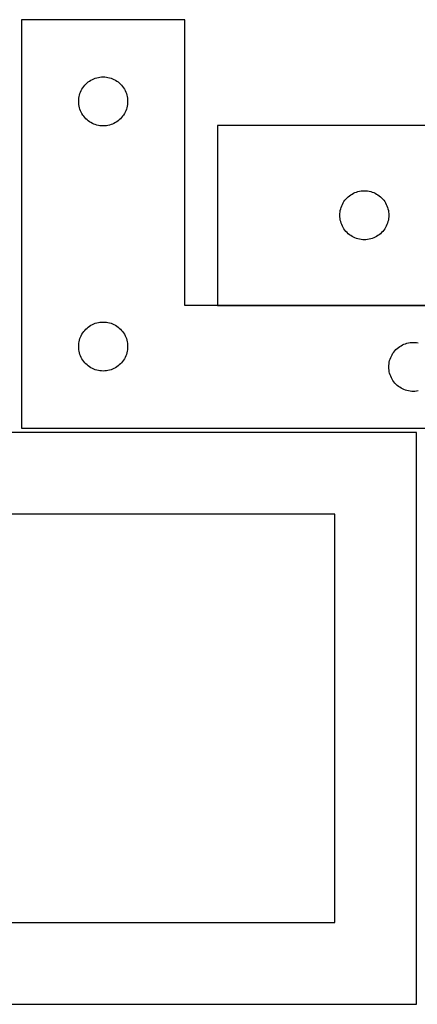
# Model space of a CAD drawing. Header units: millimetres. Extents: x 7 to 1243, y 7 to 2493.
# Tile 14 of 18: x 674 to 820, y 2122 to 2483. Entities that reach past the tile are written whole.
import ezdxf

# ---------------------------------------------------------------- set-up
doc = ezdxf.new("R2010")
doc.units = ezdxf.units.MM
doc.layers.add('COMMON', color=5, linetype='CONTINUOUS', true_color=0x0000ff)
doc.layers.add('CUT', color=7, linetype='CONTINUOUS', true_color=0x000000)

msp = doc.modelspace()

# ---------------------------------------------------------------- linework, layer by layer
at = {"layer": 'COMMON'}
msp.add_line((746.361509, 2378.351528), (854.361509, 2378.351528), dxfattribs=at)
at = {"layer": 'CUT'}
for p, q in [((734.361509, 2483.251528), (674.361509, 2483.251528)), ((674.361509, 2483.251528), (674.361509, 2333.251528)), ((734.361509, 2378.251528), (734.361509, 2483.251528)), ((702.032137, 2461.944861), (702.605696, 2462.078596)), ((702.605696, 2462.078596), (703.186773, 2462.174532)), ((703.186773, 2462.174532), (703.772881, 2462.232259)), ((703.772881, 2462.232259), (704.361509, 2462.251528)), ((704.361509, 2462.251528), (704.950137, 2462.232259)), ((704.950137, 2462.232259), (705.536244, 2462.174532)), ((705.536244, 2462.174532), (706.117322, 2462.078596)), ((706.117322, 2462.078596), (706.69088, 2461.944861)), ((696.878282, 2458.25166), (697.221329, 2458.730381)), ((697.221329, 2458.730381), (697.59495, 2459.185641)), ((697.59495, 2459.185641), (697.997548, 2459.615489)), ((697.997548, 2459.615489), (698.427396, 2460.018087)), ((698.427396, 2460.018087), (698.882656, 2460.391708)), ((698.882656, 2460.391708), (699.361377, 2460.734755)), ((699.361377, 2460.734755), (699.861509, 2461.045757)), ((699.861509, 2461.045757), (700.38091, 2461.323383)), ((700.38091, 2461.323383), (700.917358, 2461.566444)), ((700.917358, 2461.566444), (701.468554, 2461.773899)), ((701.468554, 2461.773899), (702.032137, 2461.944861)), ((706.69088, 2461.944861), (707.254464, 2461.773899)), ((707.254464, 2461.773899), (707.80566, 2461.566444)), ((707.80566, 2461.566444), (708.342107, 2461.323383)), ((708.342107, 2461.323383), (708.861509, 2461.045757)), ((708.861509, 2461.045757), (709.361641, 2460.734755)), ((709.361641, 2460.734755), (709.840362, 2460.391708)), ((709.840362, 2460.391708), (710.295621, 2460.018087)), ((710.295621, 2460.018087), (710.72547, 2459.615489)), ((710.72547, 2459.615489), (711.128067, 2459.185641)), ((711.128067, 2459.185641), (711.501689, 2458.730381)), ((711.501689, 2458.730381), (711.844735, 2458.25166)), ((695.438505, 2454.426264), (695.534441, 2455.007341)), ((695.534441, 2455.007341), (695.668176, 2455.5809)), ((695.668176, 2455.5809), (695.839138, 2456.144483)), ((695.839138, 2456.144483), (696.046593, 2456.695679)), ((696.046593, 2456.695679), (696.289654, 2457.232127)), ((696.289654, 2457.232127), (696.56728, 2457.751528)), ((696.56728, 2457.751528), (696.878282, 2458.25166)), ((711.844735, 2458.25166), (712.155737, 2457.751528)), ((712.155737, 2457.751528), (712.433363, 2457.232127)), ((712.433363, 2457.232127), (712.676425, 2456.695679)), ((712.676425, 2456.695679), (712.88388, 2456.144483)), ((712.88388, 2456.144483), (713.054841, 2455.5809)), ((713.054841, 2455.5809), (713.188576, 2455.007341)), ((713.188576, 2455.007341), (713.284512, 2454.426264)), ((695.361509, 2453.251528), (695.380778, 2453.840156)), ((695.380778, 2452.6629), (695.361509, 2453.251528)), ((695.380778, 2453.840156), (695.438505, 2454.426264)), ((695.438505, 2452.076793), (695.380778, 2452.6629)), ((695.534441, 2451.495715), (695.438505, 2452.076793)), ((695.668176, 2450.922157), (695.534441, 2451.495715)), ((713.188576, 2451.495715), (713.054841, 2450.922157)), ((713.284512, 2452.076793), (713.188576, 2451.495715)), ((713.284512, 2454.426264), (713.342239, 2453.840156)), ((713.342239, 2452.6629), (713.284512, 2452.076793)), ((713.342239, 2453.840156), (713.361509, 2453.251528)), ((713.361509, 2453.251528), (713.342239, 2452.6629)), ((695.839138, 2450.358573), (695.668176, 2450.922157)), ((696.046593, 2449.807377), (695.839138, 2450.358573)), ((696.289654, 2449.27093), (696.046593, 2449.807377)), ((696.56728, 2448.751528), (696.289654, 2449.27093)), ((696.878282, 2448.251396), (696.56728, 2448.751528)), ((697.221329, 2447.772675), (696.878282, 2448.251396)), ((697.59495, 2447.317416), (697.221329, 2447.772675)), ((711.501689, 2447.772675), (711.128067, 2447.317416)), ((711.844735, 2448.251396), (711.501689, 2447.772675)), ((712.155737, 2448.751528), (711.844735, 2448.251396)), ((712.433363, 2449.27093), (712.155737, 2448.751528)), ((712.676425, 2449.807377), (712.433363, 2449.27093)), ((712.88388, 2450.358573), (712.676425, 2449.807377)), ((713.054841, 2450.922157), (712.88388, 2450.358573)), ((697.997548, 2446.887567), (697.59495, 2447.317416)), ((698.427396, 2446.48497), (697.997548, 2446.887567)), ((698.882656, 2446.111348), (698.427396, 2446.48497)), ((699.361377, 2445.768302), (698.882656, 2446.111348)), ((699.861509, 2445.4573), (699.361377, 2445.768302)), ((700.38091, 2445.179674), (699.861509, 2445.4573)), ((700.917358, 2444.936613), (700.38091, 2445.179674)), ((701.468554, 2444.729157), (700.917358, 2444.936613)), ((702.032137, 2444.558196), (701.468554, 2444.729157)), ((702.605696, 2444.424461), (702.032137, 2444.558196)), ((703.186773, 2444.328525), (702.605696, 2444.424461)), ((703.772881, 2444.270798), (703.186773, 2444.328525)), ((704.361509, 2444.251528), (703.772881, 2444.270798)), ((704.950137, 2444.270798), (704.361509, 2444.251528)), ((705.536244, 2444.328525), (704.950137, 2444.270798)), ((706.117322, 2444.424461), (705.536244, 2444.328525)), ((706.69088, 2444.558196), (706.117322, 2444.424461)), ((707.254464, 2444.729157), (706.69088, 2444.558196)), ((707.80566, 2444.936613), (707.254464, 2444.729157)), ((708.342107, 2445.179674), (707.80566, 2444.936613)), ((708.861509, 2445.4573), (708.342107, 2445.179674)), ((709.361641, 2445.768302), (708.861509, 2445.4573)), ((709.840362, 2446.111348), (709.361641, 2445.768302)), ((710.295621, 2446.48497), (709.840362, 2446.111348)), ((710.72547, 2446.887567), (710.295621, 2446.48497)), ((711.128067, 2447.317416), (710.72547, 2446.887567)), ((854.361509, 2444.451529), (746.361509, 2444.451529)), ((746.361509, 2444.451529), (746.361509, 2378.451529)), ((794.427396, 2418.218088), (794.882656, 2418.591709)), ((794.882656, 2418.591709), (795.361377, 2418.934756)), ((795.361377, 2418.934756), (795.861509, 2419.245758)), ((795.861509, 2419.245758), (796.38091, 2419.523384)), ((796.38091, 2419.523384), (796.917358, 2419.766445)), ((796.917358, 2419.766445), (797.468554, 2419.9739)), ((797.468554, 2419.9739), (798.032137, 2420.144862)), ((798.032137, 2420.144862), (798.605696, 2420.278597)), ((798.605696, 2420.278597), (799.186773, 2420.374533)), ((799.186773, 2420.374533), (799.772881, 2420.43226)), ((799.772881, 2420.43226), (800.361509, 2420.451529)), ((800.361509, 2420.451529), (800.950137, 2420.43226)), ((800.950137, 2420.43226), (801.536244, 2420.374533)), ((801.536244, 2420.374533), (802.117322, 2420.278597)), ((802.117322, 2420.278597), (802.69088, 2420.144862)), ((802.69088, 2420.144862), (803.254464, 2419.9739)), ((803.254464, 2419.9739), (803.80566, 2419.766445)), ((803.80566, 2419.766445), (804.342107, 2419.523384)), ((804.342107, 2419.523384), (804.861509, 2419.245758)), ((804.861509, 2419.245758), (805.361641, 2418.934756)), ((805.361641, 2418.934756), (805.840362, 2418.591709)), ((805.840362, 2418.591709), (806.295621, 2418.218088)), ((792.046593, 2414.89568), (792.289654, 2415.432128)), ((792.289654, 2415.432128), (792.56728, 2415.951529)), ((792.56728, 2415.951529), (792.878282, 2416.451661)), ((792.878282, 2416.451661), (793.221329, 2416.930382)), ((793.221329, 2416.930382), (793.59495, 2417.385642)), ((793.59495, 2417.385642), (793.997548, 2417.81549)), ((793.997548, 2417.81549), (794.427396, 2418.218088)), ((806.295621, 2418.218088), (806.72547, 2417.81549)), ((806.72547, 2417.81549), (807.128067, 2417.385642)), ((807.128067, 2417.385642), (807.501689, 2416.930382)), ((807.501689, 2416.930382), (807.844735, 2416.451661)), ((807.844735, 2416.451661), (808.155737, 2415.951529)), ((808.155737, 2415.951529), (808.433363, 2415.432128)), ((808.433363, 2415.432128), (808.676425, 2414.89568)), ((791.361509, 2411.451529), (791.380778, 2412.040157)), ((791.380778, 2410.862901), (791.361509, 2411.451529)), ((791.380778, 2412.040157), (791.438505, 2412.626265)), ((791.438505, 2412.626265), (791.534441, 2413.207342)), ((791.534441, 2413.207342), (791.668176, 2413.780901)), ((791.668176, 2413.780901), (791.839138, 2414.344484)), ((791.839138, 2414.344484), (792.046593, 2414.89568)), ((808.676425, 2414.89568), (808.88388, 2414.344484)), ((808.88388, 2414.344484), (809.054841, 2413.780901)), ((809.054841, 2413.780901), (809.188576, 2413.207342)), ((809.188576, 2413.207342), (809.284512, 2412.626265)), ((809.284512, 2412.626265), (809.342239, 2412.040157)), ((809.342239, 2412.040157), (809.361509, 2411.451529)), ((809.361509, 2411.451529), (809.342239, 2410.862901)), ((791.438505, 2410.276794), (791.380778, 2410.862901)), ((791.534441, 2409.695716), (791.438505, 2410.276794)), ((791.668176, 2409.122158), (791.534441, 2409.695716)), ((791.839138, 2408.558574), (791.668176, 2409.122158)), ((792.046593, 2408.007378), (791.839138, 2408.558574)), ((792.289654, 2407.470931), (792.046593, 2408.007378)), ((808.676425, 2408.007378), (808.433363, 2407.470931)), ((808.88388, 2408.558574), (808.676425, 2408.007378)), ((809.054841, 2409.122158), (808.88388, 2408.558574)), ((809.188576, 2409.695716), (809.054841, 2409.122158)), ((809.284512, 2410.276794), (809.188576, 2409.695716)), ((809.342239, 2410.862901), (809.284512, 2410.276794)), ((792.56728, 2406.951529), (792.289654, 2407.470931)), ((792.878282, 2406.451397), (792.56728, 2406.951529)), ((793.221329, 2405.972676), (792.878282, 2406.451397)), ((793.59495, 2405.517417), (793.221329, 2405.972676)), ((793.997548, 2405.087568), (793.59495, 2405.517417)), ((794.427396, 2404.684971), (793.997548, 2405.087568)), ((794.882656, 2404.311349), (794.427396, 2404.684971)), ((795.361377, 2403.968303), (794.882656, 2404.311349)), ((805.840362, 2404.311349), (805.361641, 2403.968303)), ((806.295621, 2404.684971), (805.840362, 2404.311349)), ((806.72547, 2405.087568), (806.295621, 2404.684971)), ((807.128067, 2405.517417), (806.72547, 2405.087568)), ((807.501689, 2405.972676), (807.128067, 2405.517417)), ((807.844735, 2406.451397), (807.501689, 2405.972676)), ((808.155737, 2406.951529), (807.844735, 2406.451397)), ((808.433363, 2407.470931), (808.155737, 2406.951529)), ((795.861509, 2403.657301), (795.361377, 2403.968303)), ((796.38091, 2403.379675), (795.861509, 2403.657301)), ((796.917358, 2403.136614), (796.38091, 2403.379675)), ((797.468554, 2402.929158), (796.917358, 2403.136614)), ((798.032137, 2402.758197), (797.468554, 2402.929158)), ((798.605696, 2402.624462), (798.032137, 2402.758197)), ((799.186773, 2402.528526), (798.605696, 2402.624462)), ((799.772881, 2402.470799), (799.186773, 2402.528526)), ((800.361509, 2402.451529), (799.772881, 2402.470799)), ((800.950137, 2402.470799), (800.361509, 2402.451529)), ((801.536244, 2402.528526), (800.950137, 2402.470799)), ((802.117322, 2402.624462), (801.536244, 2402.528526)), ((802.69088, 2402.758197), (802.117322, 2402.624462)), ((803.254464, 2402.929158), (802.69088, 2402.758197)), ((803.80566, 2403.136614), (803.254464, 2402.929158)), ((804.342107, 2403.379675), (803.80566, 2403.136614)), ((804.861509, 2403.657301), (804.342107, 2403.379675)), ((805.361641, 2403.968303), (804.861509, 2403.657301)), ((854.361509, 2378.251528), (734.361509, 2378.251528)), ((746.361509, 2378.451529), (854.361509, 2378.451529)), ((700.917358, 2371.566444), (701.468554, 2371.773899)), ((701.468554, 2371.773899), (702.032137, 2371.944861)), ((702.032137, 2371.944861), (702.605696, 2372.078596)), ((702.605696, 2372.078596), (703.186773, 2372.174532)), ((703.186773, 2372.174532), (703.772881, 2372.232259)), ((703.772881, 2372.232259), (704.361509, 2372.251528)), ((704.361509, 2372.251528), (704.950137, 2372.232259)), ((704.950137, 2372.232259), (705.536244, 2372.174532)), ((705.536244, 2372.174532), (706.117322, 2372.078596)), ((706.117322, 2372.078596), (706.69088, 2371.944861)), ((706.69088, 2371.944861), (707.254464, 2371.773899)), ((707.254464, 2371.773899), (707.80566, 2371.566444)), ((696.56728, 2367.751528), (696.878282, 2368.25166)), ((696.878282, 2368.25166), (697.221329, 2368.730381)), ((697.221329, 2368.730381), (697.59495, 2369.185641)), ((697.59495, 2369.185641), (697.997548, 2369.615489)), ((697.997548, 2369.615489), (698.427396, 2370.018087)), ((698.427396, 2370.018087), (698.882656, 2370.391708)), ((698.882656, 2370.391708), (699.361377, 2370.734755)), ((699.361377, 2370.734755), (699.861509, 2371.045757)), ((699.861509, 2371.045757), (700.38091, 2371.323383)), ((700.38091, 2371.323383), (700.917358, 2371.566444)), ((707.80566, 2371.566444), (708.342107, 2371.323383)), ((708.342107, 2371.323383), (708.861509, 2371.045757)), ((708.861509, 2371.045757), (709.361641, 2370.734755)), ((709.361641, 2370.734755), (709.840362, 2370.391708)), ((709.840362, 2370.391708), (710.295621, 2370.018087)), ((710.295621, 2370.018087), (710.72547, 2369.615489)), ((710.72547, 2369.615489), (711.128067, 2369.185641)), ((711.128067, 2369.185641), (711.501689, 2368.730381)), ((711.501689, 2368.730381), (711.844735, 2368.25166)), ((711.844735, 2368.25166), (712.155737, 2367.751528)), ((695.380778, 2363.840156), (695.438505, 2364.426264)), ((695.438505, 2364.426264), (695.534441, 2365.007341)), ((695.534441, 2365.007341), (695.668176, 2365.5809)), ((695.668176, 2365.5809), (695.839138, 2366.144483)), ((695.839138, 2366.144483), (696.046593, 2366.695679)), ((696.046593, 2366.695679), (696.289654, 2367.232127)), ((696.289654, 2367.232127), (696.56728, 2367.751528)), ((712.155737, 2367.751528), (712.433363, 2367.232127)), ((712.433363, 2367.232127), (712.676425, 2366.695679)), ((712.676425, 2366.695679), (712.88388, 2366.144483)), ((712.88388, 2366.144483), (713.054841, 2365.5809)), ((713.054841, 2365.5809), (713.188576, 2365.007341)), ((713.188576, 2365.007341), (713.284512, 2364.426264)), ((713.284512, 2364.426264), (713.342239, 2363.840156)), ((815.468554, 2364.273899), (816.032137, 2364.444861)), ((816.032137, 2364.444861), (816.605696, 2364.578596)), ((816.605696, 2364.578596), (817.186773, 2364.674532)), ((817.186773, 2364.674532), (817.772881, 2364.732259)), ((817.772881, 2364.732259), (818.361509, 2364.751528)), ((818.361509, 2364.751528), (818.950137, 2364.732259)), ((818.950137, 2364.732259), (819.536244, 2364.674532)), ((819.536244, 2364.674532), (820.117322, 2364.578596)), ((695.361509, 2363.251528), (695.380778, 2363.840156)), ((695.380778, 2362.6629), (695.361509, 2363.251528)), ((695.438505, 2362.076793), (695.380778, 2362.6629)), ((695.534441, 2361.495715), (695.438505, 2362.076793)), ((695.668176, 2360.922157), (695.534441, 2361.495715)), ((695.839138, 2360.358573), (695.668176, 2360.922157)), ((713.054841, 2360.922157), (712.88388, 2360.358573)), ((713.188576, 2361.495715), (713.054841, 2360.922157)), ((713.284512, 2362.076793), (713.188576, 2361.495715)), ((713.342239, 2362.6629), (713.284512, 2362.076793)), ((713.342239, 2363.840156), (713.361509, 2363.251528)), ((713.361509, 2363.251528), (713.342239, 2362.6629)), ((810.56728, 2360.251528), (810.878282, 2360.75166)), ((810.878282, 2360.75166), (811.221329, 2361.230381)), ((811.221329, 2361.230381), (811.59495, 2361.685641)), ((811.59495, 2361.685641), (811.997548, 2362.115489)), ((811.997548, 2362.115489), (812.427396, 2362.518087)), ((812.427396, 2362.518087), (812.882656, 2362.891708)), ((812.882656, 2362.891708), (813.361377, 2363.234755)), ((813.361377, 2363.234755), (813.861509, 2363.545757)), ((813.861509, 2363.545757), (814.38091, 2363.823383)), ((814.38091, 2363.823383), (814.917358, 2364.066444)), ((814.917358, 2364.066444), (815.468554, 2364.273899)), ((696.046593, 2359.807377), (695.839138, 2360.358573)), ((696.289654, 2359.27093), (696.046593, 2359.807377)), ((696.56728, 2358.751528), (696.289654, 2359.27093)), ((696.878282, 2358.251396), (696.56728, 2358.751528)), ((697.221329, 2357.772675), (696.878282, 2358.251396)), ((697.59495, 2357.317416), (697.221329, 2357.772675)), ((697.997548, 2356.887567), (697.59495, 2357.317416)), ((711.128067, 2357.317416), (710.72547, 2356.887567)), ((711.501689, 2357.772675), (711.128067, 2357.317416)), ((711.844735, 2358.251396), (711.501689, 2357.772675)), ((712.155737, 2358.751528), (711.844735, 2358.251396)), ((712.433363, 2359.27093), (712.155737, 2358.751528)), ((712.676425, 2359.807377), (712.433363, 2359.27093)), ((712.88388, 2360.358573), (712.676425, 2359.807377)), ((809.438505, 2356.926264), (809.534441, 2357.507341)), ((809.534441, 2357.507341), (809.668176, 2358.0809)), ((809.668176, 2358.0809), (809.839138, 2358.644483)), ((809.839138, 2358.644483), (810.046593, 2359.195679)), ((810.046593, 2359.195679), (810.289654, 2359.732127)), ((810.289654, 2359.732127), (810.56728, 2360.251528)), ((698.427396, 2356.48497), (697.997548, 2356.887567)), ((698.882656, 2356.111348), (698.427396, 2356.48497)), ((699.361377, 2355.768302), (698.882656, 2356.111348)), ((699.861509, 2355.4573), (699.361377, 2355.768302)), ((700.38091, 2355.179674), (699.861509, 2355.4573)), ((700.917358, 2354.936613), (700.38091, 2355.179674)), ((701.468554, 2354.729157), (700.917358, 2354.936613)), ((702.032137, 2354.558196), (701.468554, 2354.729157)), ((702.605696, 2354.424461), (702.032137, 2354.558196)), ((703.186773, 2354.328525), (702.605696, 2354.424461)), ((703.772881, 2354.270798), (703.186773, 2354.328525)), ((704.361509, 2354.251528), (703.772881, 2354.270798)), ((704.950137, 2354.270798), (704.361509, 2354.251528)), ((705.536244, 2354.328525), (704.950137, 2354.270798)), ((706.117322, 2354.424461), (705.536244, 2354.328525)), ((706.69088, 2354.558196), (706.117322, 2354.424461)), ((707.254464, 2354.729157), (706.69088, 2354.558196)), ((707.80566, 2354.936613), (707.254464, 2354.729157)), ((708.342107, 2355.179674), (707.80566, 2354.936613)), ((708.861509, 2355.4573), (708.342107, 2355.179674)), ((709.361641, 2355.768302), (708.861509, 2355.4573)), ((709.840362, 2356.111348), (709.361641, 2355.768302)), ((710.295621, 2356.48497), (709.840362, 2356.111348)), ((710.72547, 2356.887567), (710.295621, 2356.48497)), ((809.361509, 2355.751528), (809.380778, 2356.340156)), ((809.380778, 2355.1629), (809.361509, 2355.751528)), ((809.380778, 2356.340156), (809.438505, 2356.926264)), ((809.438505, 2354.576793), (809.380778, 2355.1629)), ((809.534441, 2353.995715), (809.438505, 2354.576793)), ((809.668176, 2353.422157), (809.534441, 2353.995715)), ((809.839138, 2352.858573), (809.668176, 2353.422157)), ((810.046593, 2352.307377), (809.839138, 2352.858573)), ((810.289654, 2351.77093), (810.046593, 2352.307377)), ((810.56728, 2351.251528), (810.289654, 2351.77093)), ((810.878282, 2350.751396), (810.56728, 2351.251528)), ((811.221329, 2350.272675), (810.878282, 2350.751396)), ((811.59495, 2349.817416), (811.221329, 2350.272675)), ((811.997548, 2349.387567), (811.59495, 2349.817416)), ((812.427396, 2348.98497), (811.997548, 2349.387567)), ((812.882656, 2348.611348), (812.427396, 2348.98497)), ((813.361377, 2348.268302), (812.882656, 2348.611348)), ((813.861509, 2347.9573), (813.361377, 2348.268302)), ((814.38091, 2347.679674), (813.861509, 2347.9573)), ((814.917358, 2347.436613), (814.38091, 2347.679674)), ((815.468554, 2347.229157), (814.917358, 2347.436613)), ((816.032137, 2347.058196), (815.468554, 2347.229157)), ((816.605696, 2346.924461), (816.032137, 2347.058196)), ((817.186773, 2346.828525), (816.605696, 2346.924461)), ((817.772881, 2346.770798), (817.186773, 2346.828525)), ((818.361509, 2346.751528), (817.772881, 2346.770798)), ((818.950137, 2346.770798), (818.361509, 2346.751528)), ((819.536244, 2346.828525), (818.950137, 2346.770798)), ((820.117322, 2346.924461), (819.536244, 2346.828525)), ((674.361509, 2333.251528), (854.361509, 2333.251528)), ((819.562864, 2331.730531), (549.562864, 2331.730531)), ((819.562864, 2121.730531), (819.562864, 2331.730531)), ((789.562864, 2301.730531), (579.562864, 2301.730531)), ((789.562864, 2151.730531), (789.562864, 2301.730531)), ((579.562864, 2151.730531), (789.562864, 2151.730531)), ((549.562864, 2121.730531), (819.562864, 2121.730531))]:
    msp.add_line(p, q, dxfattribs=at)

doc.saveas('drawing.dxf')
